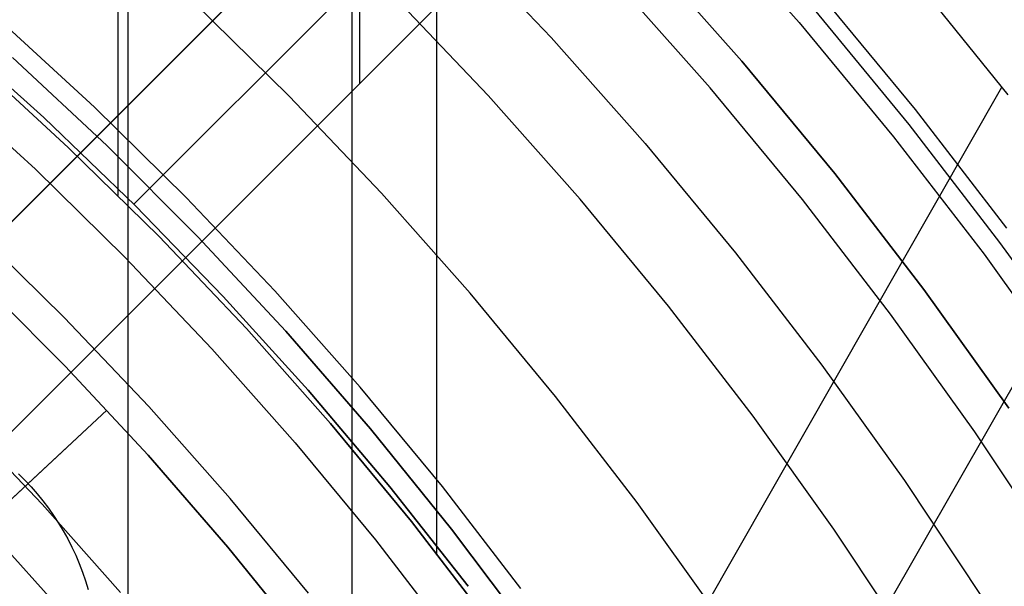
# Model space of a CAD drawing. Header units: millimetres. Extents: x 8929 to 10091, y -2708 to -1691.
# Tile 170 of 196: x 9543.57 to 9556.83, y -2028.13 to -2020.5. Entities that reach past the tile are written whole.
import ezdxf

# ---------------------------------------------------------------- set-up
doc = ezdxf.new("R2010")
doc.units = ezdxf.units.MM
for name, color, linetype in [('1', 7, 'Continuous'), ('COLOR EXT', 7, 'Continuous'), ('luz', 7, 'Continuous'), ('PLASTICO NEGRO', 7, 'Continuous')]:
    doc.layers.add(name, color=color, linetype=linetype)

msp = doc.modelspace()

# ---------------------------------------------------------------- linework, layer by layer
at = {"layer": '1', "color": 7, "true_color": 0xffffff}
for p, q in [((9549.19, -2027.692, 69.704), (9549.19, -1990.496, 69.704)), ((9548.05, -2123.77, 71.704), (9548.05, -1992.471, 71.704)), ((9544.897, -2022.869, 53.153), (9544.897, -1997.932, 53.153)), ((9545.032, -2116.471, 44.653), (9545.032, -1999.771, 44.653)), ((9545.11, -2022.986, 206.567), (9550.29, -2017.807, 206.567)), ((9545.11, -2022.986, 208.385), (9550.29, -2017.807, 208.385)), ((9552.909, -2032.503, 76.403), (9561.242, -2017.917, 76.403)), ((9552.748, -2019.046, 208.385), (9554.072, -2020.54, 208.385)), ((9551.991, -2019.584, 206.567), (9553.297, -2021.057, 206.567)), ((9553.297, -2021.057, 208.385), (9551.991, -2019.584, 208.385)), ((9551.991, -2019.584, 207.476), (9553.297, -2021.057, 207.476)), ((9555.581, -2019.905, 70.904), (9556.882, -2021.513, 70.904)), ((9555.553, -2021.911, 208.403), (9554.276, -2020.365, 208.403)), ((9554.072, -2020.54, 208.385), (9555.343, -2022.078, 208.385)), ((9543.899, -2021.82, 206.567), (9542.631, -2020.68, 206.567)), ((9542.631, -2020.68, 208.385), (9543.899, -2021.82, 208.385)), ((9543.899, -2021.82, 207.476), (9542.631, -2020.68, 207.476)), ((9543.476, -2021.01, 76.403), (9544.746, -2022.196, 76.403)), ((9543.476, -2021.01, 70.904), (9544.746, -2022.196, 70.904)), ((9543.476, -2021.01, 42.804), (9544.746, -2022.196, 42.804)), ((9543.476, -2021.01, 34.804), (9544.746, -2022.196, 34.804)), ((9544.746, -2022.196, 73.653), (9543.476, -2021.01, 73.653)), ((9544.746, -2022.196, 38.804), (9543.476, -2021.01, 38.804)), ((9542.972, -2021.069, 69.704), (9544.231, -2022.225, 69.704)), ((9542.972, -2021.069, 53.153), (9544.231, -2022.225, 53.153)), ((9544.231, -2022.225, 61.429), (9542.972, -2021.069, 61.429)), ((9553.297, -2021.057, 206.567), (9554.55, -2022.574, 206.567)), ((9554.55, -2022.574, 208.385), (9553.297, -2021.057, 208.385)), ((9553.297, -2021.057, 207.476), (9554.55, -2022.574, 207.476)), ((9551.627, -2030.468, 70.904), (9556.802, -2021.411, 70.904)), ((9545.127, -2023.003, 206.567), (9543.899, -2021.82, 206.567)), ((9543.899, -2021.82, 208.385), (9545.127, -2023.003, 208.385)), ((9545.127, -2023.003, 207.476), (9543.899, -2021.82, 207.476)), ((9556.775, -2023.5, 208.403), (9555.553, -2021.911, 208.403)), ((9555.343, -2022.078, 208.385), (9556.56, -2023.66, 208.385)), ((9544.231, -2022.225, 69.704), (9545.449, -2023.422, 69.704)), ((9544.231, -2022.225, 53.153), (9545.449, -2023.422, 53.153)), ((9545.449, -2023.422, 61.429), (9544.231, -2022.225, 61.429)), ((9544.746, -2022.196, 76.403), (9545.973, -2023.426, 76.403)), ((9544.746, -2022.196, 70.904), (9545.973, -2023.426, 70.904)), ((9544.746, -2022.196, 42.804), (9545.973, -2023.426, 42.804)), ((9544.746, -2022.196, 34.804), (9545.973, -2023.426, 34.804)), ((9545.973, -2023.426, 73.653), (9544.746, -2022.196, 73.653)), ((9545.973, -2023.426, 38.804), (9544.746, -2022.196, 38.804)), ((9554.55, -2022.574, 206.567), (9555.75, -2024.134, 206.567)), ((9555.75, -2024.134, 208.385), (9554.55, -2022.574, 208.385)), ((9554.55, -2022.574, 207.476), (9555.75, -2024.134, 207.476)), ((9546.314, -2024.227, 206.567), (9545.127, -2023.003, 206.567)), ((9545.127, -2023.003, 208.385), (9546.314, -2024.227, 208.385)), ((9546.314, -2024.227, 207.476), (9545.127, -2023.003, 207.476)), ((9545.19, -2023.065, 206.567), (9545.19, -2023.065, 208.385)), ((9545.449, -2023.422, 69.704), (9546.626, -2024.662, 69.704)), ((9545.449, -2023.422, 53.153), (9546.626, -2024.662, 53.153)), ((9546.626, -2024.662, 61.429), (9545.449, -2023.422, 61.429)), ((9545.973, -2023.426, 76.403), (9547.157, -2024.698, 76.403)), ((9545.973, -2023.426, 70.904), (9547.157, -2024.698, 70.904)), ((9545.973, -2023.426, 42.804), (9547.157, -2024.698, 42.804)), ((9545.973, -2023.426, 34.804), (9547.157, -2024.698, 34.804)), ((9547.157, -2024.698, 73.653), (9545.973, -2023.426, 73.653)), ((9547.157, -2024.698, 38.804), (9545.973, -2023.426, 38.804)), ((9557.942, -2025.13, 208.403), (9556.775, -2023.5, 208.403)), ((9556.56, -2023.66, 208.385), (9557.722, -2025.282, 208.385)), ((9555.75, -2024.134, 206.567), (9556.896, -2025.734, 206.567)), ((9556.896, -2025.734, 208.385), (9555.75, -2024.134, 208.385)), ((9555.75, -2024.134, 207.476), (9556.896, -2025.734, 207.476)), ((9547.458, -2025.491, 206.567), (9546.314, -2024.227, 206.567)), ((9546.314, -2024.227, 208.385), (9547.458, -2025.491, 208.385)), ((9547.458, -2025.491, 207.476), (9546.314, -2024.227, 207.476)), ((9546.626, -2024.662, 69.704), (9547.759, -2025.941, 69.704)), ((9546.626, -2024.662, 53.153), (9547.759, -2025.941, 53.153)), ((9547.759, -2025.941, 61.429), (9546.626, -2024.662, 61.429)), ((9547.157, -2024.698, 76.403), (9548.296, -2026.01, 76.403)), ((9547.157, -2024.698, 70.904), (9548.296, -2026.01, 70.904)), ((9547.157, -2024.698, 42.804), (9548.296, -2026.01, 42.804)), ((9547.157, -2024.698, 34.804), (9548.296, -2026.01, 34.804)), ((9548.296, -2026.01, 73.653), (9547.157, -2024.698, 73.653)), ((9548.296, -2026.01, 38.804), (9547.157, -2024.698, 38.804)), ((9548.559, -2026.793, 206.567), (9547.458, -2025.491, 206.567)), ((9547.458, -2025.491, 208.385), (9548.559, -2026.793, 208.385)), ((9548.559, -2026.793, 207.476), (9547.458, -2025.491, 207.476)), ((9547.759, -2025.941, 69.704), (9548.848, -2027.258, 69.704)), ((9547.759, -2025.941, 53.153), (9548.848, -2027.258, 53.153)), ((9548.848, -2027.258, 61.429), (9547.759, -2025.941, 61.429)), ((9548.296, -2026.01, 76.403), (9549.389, -2027.361, 76.403)), ((9548.296, -2026.01, 70.904), (9549.389, -2027.361, 70.904)), ((9548.296, -2026.01, 42.804), (9549.389, -2027.361, 42.804)), ((9548.296, -2026.01, 34.804), (9549.389, -2027.361, 34.804)), ((9549.389, -2027.361, 73.653), (9548.296, -2026.01, 73.653)), ((9549.389, -2027.361, 38.804), (9548.296, -2026.01, 38.804)), ((9549.614, -2028.132, 206.567), (9548.559, -2026.793, 206.567)), ((9548.559, -2026.793, 208.385), (9549.614, -2028.132, 208.385)), ((9549.614, -2028.132, 207.476), (9548.559, -2026.793, 207.476)), ((9548.848, -2027.258, 69.704), (9549.89, -2028.612, 69.704)), ((9548.848, -2027.258, 53.153), (9549.89, -2028.612, 53.153)), ((9549.89, -2028.612, 61.429), (9548.848, -2027.258, 61.429)), ((9549.389, -2027.361, 76.403), (9550.434, -2028.749, 76.403)), ((9549.389, -2027.361, 70.904), (9550.434, -2028.749, 70.904)), ((9549.389, -2027.361, 42.804), (9550.434, -2028.749, 42.804)), ((9549.389, -2027.361, 34.804), (9550.434, -2028.749, 34.804)), ((9550.434, -2028.749, 73.653), (9549.389, -2027.361, 73.653)), ((9550.434, -2028.749, 38.804), (9549.389, -2027.361, 38.804))]:
    msp.add_line(p, q, dxfattribs=at)
at = {"layer": '1', "color": 7, "true_color": 0xf4f4f4}
for p, q in [((9543.048, -2027.249, 206.567), (9544.088, -2028.403, 206.567)), ((9544.088, -2028.403, 208.385), (9543.048, -2027.249, 208.385)), ((9543.048, -2027.249, 207.476), (9544.088, -2028.403, 207.476))]:
    msp.add_line(p, q, dxfattribs=at)
at = {"layer": 'COLOR EXT', "color": 30, "true_color": 0xff8d00}
for p, q in [((9560.883, -2005.8, 25.604), (9534.012, -2032.67, 25.604)), ((9534.012, -2032.67, 21.604), (9560.883, -2005.8, 21.604)), ((9534.012, -2032.67, 23.604), (9560.883, -2005.8, 23.604)), ((9562.297, -2007.214, 21.604), (9535.426, -2034.085, 21.604)), ((9535.426, -2034.085, 25.604), (9562.297, -2007.214, 25.604)), ((9562.297, -2007.214, 23.604), (9535.426, -2034.085, 23.604)), ((9548.155, -2021.356, 25.604), (9548.155, -2018.528, 25.604)), ((9548.862, -2020.649, 21.604), (9548.862, -2020.649, 25.604))]:
    msp.add_line(p, q, dxfattribs=at)
at = {"layer": 'luz', "color": 7, "true_color": 0xffffff}
for p, q in [((9549.415, -2019.357, -26.553), (9550.73, -2020.741, -26.553)), ((9552.871, -2021.42, -26.246), (9551.579, -2019.962, -26.246)), ((9549.88, -2021.52, -26.861), (9548.593, -2020.165, -26.861)), ((9555.635, -2021.709, -27.309), (9554.351, -2020.155, -27.309)), ((9547.204, -2021.53, -25.798), (9545.919, -2020.267, -25.798)), ((9544.578, -2021.679, -24.735), (9543.3, -2020.506, -24.735)), ((9550.73, -2020.741, -26.553), (9551.995, -2022.17, -26.553)), ((9542.535, -2021.369, -25.042), (9543.784, -2022.515, -25.042)), ((9554.113, -2022.923, -26.246), (9552.871, -2021.42, -26.246)), ((9548.445, -2022.836, -25.798), (9547.204, -2021.53, -25.798)), ((9551.119, -2022.919, -26.861), (9549.88, -2021.52, -26.861)), ((9545.816, -2022.895, -24.735), (9544.578, -2021.679, -24.735)), ((9556.865, -2023.307, -27.309), (9555.635, -2021.709, -27.309)), ((9551.995, -2022.17, -26.553), (9553.211, -2023.642, -26.553)), ((9543.784, -2022.515, -25.042), (9544.993, -2023.703, -25.042)), ((9547.01, -2024.153, -24.735), (9545.816, -2022.895, -24.735)), ((9549.64, -2024.185, -25.798), (9548.445, -2022.836, -25.798)), ((9552.31, -2024.361, -26.861), (9551.119, -2022.919, -26.861)), ((9555.301, -2024.467, -26.246), (9554.113, -2022.923, -26.246)), ((9544.171, -2024.511, -25.35), (9542.991, -2023.351, -25.35)), ((9553.211, -2023.642, -26.553), (9554.376, -2025.155, -26.553)), ((9544.993, -2023.703, -25.042), (9546.16, -2024.932, -25.042)), ((9548.16, -2025.451, -24.735), (9547.01, -2024.153, -24.735)), ((9550.788, -2025.575, -25.798), (9549.64, -2024.185, -25.798)), ((9553.45, -2025.842, -26.861), (9552.31, -2024.361, -26.861)), ((9556.436, -2026.052, -26.246), (9555.301, -2024.467, -26.246)), ((9545.311, -2025.711, -25.35), (9544.171, -2024.511, -25.35)), ((9546.16, -2024.932, -25.042), (9547.284, -2026.201, -25.042)), ((9554.376, -2025.155, -26.553), (9555.487, -2026.707, -26.553)), ((9549.265, -2026.789, -24.735), (9548.16, -2025.451, -24.735)), ((9551.887, -2027.003, -25.798), (9550.788, -2025.575, -25.798)), ((9546.408, -2026.95, -25.35), (9545.311, -2025.711, -25.35)), ((9543.876, -2027.027, -24.287), (9542.782, -2025.876, -24.287)), ((9554.538, -2027.362, -26.861), (9553.45, -2025.842, -26.861)), ((9557.515, -2027.675, -26.246), (9556.436, -2026.052, -26.246)), ((9547.284, -2026.201, -25.042), (9548.364, -2027.507, -25.042)), ((9555.487, -2026.707, -26.553), (9556.544, -2028.296, -26.553)), ((9550.323, -2028.163, -24.735), (9549.265, -2026.789, -24.735)), ((9547.463, -2028.226, -25.35), (9546.408, -2026.95, -25.35)), ((9552.936, -2028.468, -25.798), (9551.887, -2027.003, -25.798)), ((9544.929, -2028.216, -24.287), (9543.876, -2027.027, -24.287)), ((9555.573, -2028.918, -26.861), (9554.538, -2027.362, -26.861)), ((9548.364, -2027.507, -25.042), (9549.398, -2028.851, -25.042))]:
    msp.add_line(p, q, dxfattribs=at)
at = {"layer": 'PLASTICO NEGRO', "color": 254, "true_color": 0xcad1ee}
for p, q in [((9544.184, -2025.165, 33.904), (9543.026, -2024.004, 33.904)), ((9543.026, -2024.004, 35.404), (9544.184, -2025.165, 35.404)), ((9544.184, -2025.165, 34.654), (9543.026, -2024.004, 34.654)), ((9545.301, -2026.365, 33.904), (9544.184, -2025.165, 33.904)), ((9544.184, -2025.165, 35.404), (9545.301, -2026.365, 35.404)), ((9545.301, -2026.365, 34.654), (9544.184, -2025.165, 34.654)), ((9542.734, -2027.634, 35.404), (9544.748, -2025.76, 35.404)), ((9543.686, -2026.748, 33.904), (9544.748, -2025.76, 33.904)), ((9544.748, -2025.76, 33.904), (9544.748, -2025.76, 35.404)), ((9546.376, -2027.604, 33.904), (9545.301, -2026.365, 33.904)), ((9545.301, -2026.365, 35.404), (9546.376, -2027.604, 35.404)), ((9546.376, -2027.604, 34.654), (9545.301, -2026.365, 34.654)), ((9543.557, -2026.617, 33.904), (9543.644, -2026.704, 33.904)), ((9543.644, -2026.704, 33.904), (9543.727, -2026.794, 33.904)), ((9542.734, -2027.634, 35.204), (9543.686, -2026.748, 33.904)), ((9543.727, -2026.794, 33.904), (9543.808, -2026.886, 33.904)), ((9543.808, -2026.886, 33.904), (9543.885, -2026.981, 33.904)), ((9543.885, -2026.981, 33.904), (9543.959, -2027.079, 33.904)), ((9543.959, -2027.079, 33.904), (9544.029, -2027.18, 33.904)), ((9544.029, -2027.18, 33.904), (9544.096, -2027.282, 33.904)), ((9544.096, -2027.282, 33.904), (9544.159, -2027.387, 33.904)), ((9544.159, -2027.387, 33.904), (9544.219, -2027.494, 33.904)), ((9544.219, -2027.494, 33.904), (9544.275, -2027.603, 33.904)), ((9544.275, -2027.603, 33.904), (9544.327, -2027.714, 33.904)), ((9547.408, -2028.878, 33.904), (9546.376, -2027.604, 33.904)), ((9546.376, -2027.604, 35.404), (9547.408, -2028.878, 35.404)), ((9547.408, -2028.878, 34.654), (9546.376, -2027.604, 34.654)), ((9544.327, -2027.714, 33.904), (9544.375, -2027.827, 33.904)), ((9544.375, -2027.827, 33.904), (9544.419, -2027.941, 33.904)), ((9544.419, -2027.941, 33.904), (9544.459, -2028.057, 33.904)), ((9544.459, -2028.057, 33.904), (9544.496, -2028.174, 33.904))]:
    msp.add_line(p, q, dxfattribs=at)

doc.saveas('drawing.dxf')
